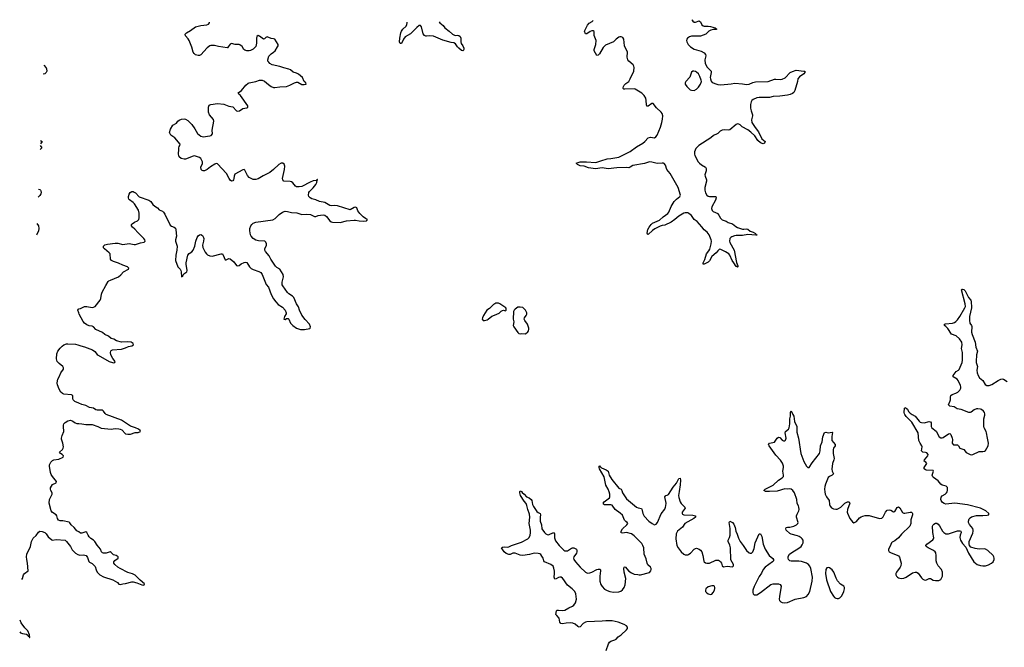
# Model space of a CAD drawing. Header units: inches. Extents: x 1954800 to 2060275, y 904969 to 1016298.
# Tile 43 of 77: x 1959077 to 1974485, y 1006355 to 1016177. Entities that reach past the tile are written whole.
import ezdxf

# ---------------------------------------------------------------- set-up
doc = ezdxf.new("R2010")
doc.units = ezdxf.units.IN
doc.header["$MEASUREMENT"] = 0
for name, color, linetype in [('B9050', 7, 'Continuous'), ('B9051', 7, 'Continuous'), ('B9060', 7, 'Continuous'), ('B9061', 7, 'Continuous'), ('B9070', 7, 'Continuous'), ('B9071', 7, 'Continuous')]:
    doc.layers.add(name, color=color, linetype=linetype)

msp = doc.modelspace()

# ---------------------------------------------------------------- linework, layer by layer
at = {"layer": 'B9050', "color": 6, "elevation": 500}
for points in [[(1960000, 1008161), (1959970, 1008179), (1959928, 1008230), (1959881, 1008270), (1959863, 1008303), (1959852, 1008312), (1959750, 1008335), (1959710, 1008333), (1959686, 1008346), (1959667, 1008370), (1959657, 1008410), (1959647, 1008430), (1959590, 1008466), (1959571, 1008490), (1959536, 1008610), (1959545, 1008670), (1959585, 1008750), (1959584, 1008770), (1959562, 1008810), (1959557, 1008830), (1959561, 1008850), (1959590, 1008904), (1959645, 1008930), (1959653, 1008950), (1959588, 1009030), (1959570, 1009060), (1959560, 1009090), (1959544, 1009190), (1959545, 1009210), (1959563, 1009250), (1959590, 1009277), (1959613, 1009287), (1959690, 1009297), (1959758, 1009330), (1959763, 1009350), (1959744, 1009370), (1959713, 1009390), (1959702, 1009410), (1959746, 1009450), (1959759, 1009470), (1959761, 1009490), (1959754, 1009550), (1959732, 1009610), (1959730, 1009630), (1959741, 1009670), (1959767, 1009730), (1959760, 1009810), (1959762, 1009830), (1959770, 1009850), (1959790, 1009873), (1959830, 1009899), (1959873, 1009907), (1959910, 1009896), (1959947, 1009867), (1959970, 1009856), (1960000, 1009855)], [(1959111, 1007415), (1959119, 1007430), (1959136, 1007490), (1959150, 1007511), (1959210, 1007550), (1959198, 1007670), (1959186, 1007730), (1959184, 1007770), (1959191, 1007810), (1959244, 1007930), (1959260, 1008010), (1959290, 1008065), (1959335, 1008105), (1959370, 1008155), (1959390, 1008172), (1959430, 1008169), (1959470, 1008150), (1959492, 1008130), (1959522, 1008082), (1959578, 1008038), (1959590, 1008034), (1959650, 1008042), (1959790, 1008029), (1959810, 1008011), (1959871, 1007931), (1959898, 1007878), (1959950, 1007827), (1959985, 1007805), (1960000, 1007801)], [(1959077, 1006595), (1959090, 1006583), (1959121, 1006570), (1959182, 1006562), (1959203, 1006543), (1959210, 1006527), (1959223, 1006523), (1959229, 1006509), (1959233, 1006510), (1959232, 1006550), (1959204, 1006610), (1959159, 1006659), (1959098, 1006738), (1959085, 1006779)]]:
    msp.add_lwpolyline(points, dxfattribs=at)
at = {"layer": 'B9051', "color": 6, "elevation": 500}
for points in [[(1959452, 1015467), (1959490, 1015426), (1959498, 1015410), (1959502, 1015370), (1959493, 1015350), (1959468, 1015332), (1959446, 1015323)], [(1959399, 1014207), (1959421, 1014170), (1959397, 1014146)], [(1959402, 1014285), (1959428, 1014270), (1959400, 1014235)], [(1959370, 1013527), (1959390, 1013518), (1959402, 1013510), (1959410, 1013496), (1959413, 1013470), (1959407, 1013450), (1959390, 1013425), (1959370, 1013404), (1959365, 1013400)], [(1959347, 1012987), (1959370, 1012953), (1959376, 1012910), (1959371, 1012870), (1959346, 1012814), (1959340, 1012806)], [(1960000, 1011589), (1959986, 1011630), (1959991, 1011649), (1960000, 1011650)], [(1960000, 1010177), (1959941, 1010201), (1959929, 1010210), (1959915, 1010230), (1959909, 1010250), (1959910, 1010290), (1959899, 1010299), (1959885, 1010305), (1959770, 1010317), (1959747, 1010327), (1959722, 1010350), (1959695, 1010395), (1959670, 1010461), (1959664, 1010490), (1959667, 1010527), (1959675, 1010550), (1959695, 1010585), (1959722, 1010650), (1959763, 1010710), (1959764, 1010730), (1959752, 1010750), (1959694, 1010794), (1959665, 1010830), (1959652, 1010870), (1959658, 1010950), (1959676, 1010990), (1959710, 1011035), (1959744, 1011070), (1959770, 1011086), (1959810, 1011102), (1959830, 1011104), (1959950, 1011097), (1959989, 1011089), (1960000, 1011084)]]:
    msp.add_lwpolyline(points, dxfattribs=at)
at = {"layer": 'B9060', "color": 6, "elevation": 500}
for points in [[(1960000, 1009855), (1960050, 1009853), (1960110, 1009843), (1960210, 1009840), (1960302, 1009810), (1960350, 1009782), (1960510, 1009770), (1960570, 1009777), (1960630, 1009773), (1960650, 1009769), (1960676, 1009756), (1960730, 1009698), (1960770, 1009688), (1960810, 1009688), (1960885, 1009715), (1960930, 1009719), (1960966, 1009730), (1960964, 1009750), (1960935, 1009770), (1960890, 1009792), (1960810, 1009815), (1960672, 1009912), (1960431, 1010000)], [(1968256, 1006304), (1968289, 1006410), (1968305, 1006435), (1968330, 1006453), (1968390, 1006470), (1968410, 1006482), (1968443, 1006517), (1968490, 1006550), (1968571, 1006630), (1968586, 1006650), (1968588, 1006670), (1968570, 1006690), (1968537, 1006710), (1968440, 1006750), (1968349, 1006770), (1968250, 1006770), (1968190, 1006763), (1967950, 1006752), (1967930, 1006746), (1967895, 1006725), (1967850, 1006676), (1967830, 1006668), (1967810, 1006680), (1967770, 1006719), (1967735, 1006735), (1967690, 1006738), (1967630, 1006733), (1967570, 1006721), (1967545, 1006725), (1967531, 1006750), (1967519, 1006810), (1967480, 1006850), (1967469, 1006870), (1967476, 1006924), (1967490, 1006937), (1967510, 1006938), (1967570, 1006929), (1967610, 1006938), (1967670, 1006974), (1967730, 1007000), (1967750, 1007016), (1967774, 1007050), (1967792, 1007110), (1967782, 1007190), (1967764, 1007230), (1967724, 1007270), (1967649, 1007329), (1967622, 1007362), (1967590, 1007413), (1967570, 1007437), (1967551, 1007450), (1967530, 1007452), (1967510, 1007448), (1967470, 1007425), (1967450, 1007420), (1967439, 1007450), (1967447, 1007510), (1967446, 1007546), (1967435, 1007595), (1967423, 1007623), (1967390, 1007653), (1967290, 1007694), (1967278, 1007710), (1967267, 1007750), (1967250, 1007781), (1967230, 1007807), (1967216, 1007816), (1967190, 1007825), (1967130, 1007827), (1967053, 1007807), (1966950, 1007793), (1966910, 1007799), (1966830, 1007829), (1966794, 1007826), (1966750, 1007806), (1966730, 1007809), (1966690, 1007823), (1966656, 1007850), (1966619, 1007910), (1966630, 1007923), (1966670, 1007929), (1966710, 1007923), (1966730, 1007925), (1966773, 1007947), (1966930, 1007998), (1967028, 1008050), (1967050, 1008072), (1967066, 1008110), (1967072, 1008148), (1967072, 1008190), (1967049, 1008291), (1967058, 1008390), (1967057, 1008437), (1967026, 1008510), (1967014, 1008574), (1967004, 1008604), (1966970, 1008644), (1966916, 1008730), (1966902, 1008770), (1966901, 1008790), (1966910, 1008806), (1966930, 1008793), (1966938, 1008778), (1966970, 1008752), (1967009, 1008709), (1967050, 1008693), (1967082, 1008670), (1967092, 1008650), (1967104, 1008590), (1967117, 1008557), (1967170, 1008481), (1967190, 1008462), (1967219, 1008450), (1967226, 1008430), (1967222, 1008390), (1967224, 1008330), (1967241, 1008270), (1967249, 1008210), (1967290, 1008151), (1967310, 1008130), (1967330, 1008120), (1967350, 1008117), (1967430, 1008150), (1967445, 1008130), (1967448, 1008070), (1967463, 1008023), (1967517, 1007950), (1967590, 1007873), (1967610, 1007863), (1967630, 1007862), (1967650, 1007867), (1967710, 1007905), (1967730, 1007911), (1967750, 1007909), (1967788, 1007890), (1967797, 1007870), (1967795, 1007850), (1967789, 1007830), (1967749, 1007770), (1967744, 1007750), (1967748, 1007730), (1967776, 1007690), (1967850, 1007607), (1967930, 1007533), (1967950, 1007521), (1967970, 1007517), (1967999, 1007519), (1968030, 1007529), (1968110, 1007574), (1968130, 1007579), (1968156, 1007576), (1968165, 1007565), (1968167, 1007550), (1968154, 1007470), (1968156, 1007390), (1968170, 1007337), (1968190, 1007305), (1968230, 1007267), (1968270, 1007245), (1968311, 1007230), (1968370, 1007218), (1968450, 1007223), (1968486, 1007234), (1968510, 1007254), (1968535, 1007290), (1968554, 1007330), (1968563, 1007430), (1968536, 1007530), (1968530, 1007590), (1968534, 1007610), (1968550, 1007614), (1968608, 1007548), (1968650, 1007518), (1968690, 1007500), (1968750, 1007495), (1968772, 1007488), (1968790, 1007487), (1968930, 1007526), (1968954, 1007550), (1968960, 1007570), (1968957, 1007590), (1968946, 1007610), (1968907, 1007647), (1968894, 1007674), (1968878, 1007738), (1968848, 1007810), (1968846, 1007910), (1968830, 1007950), (1968810, 1007979), (1968690, 1008101), (1968650, 1008130), (1968570, 1008150), (1968510, 1008139), (1968487, 1008147), (1968487, 1008170), (1968510, 1008209), (1968580, 1008270), (1968593, 1008290), (1968581, 1008310), (1968562, 1008322), (1968542, 1008342), (1968510, 1008421), (1968476, 1008456), (1968393, 1008513), (1968350, 1008579), (1968326, 1008586), (1968230, 1008587), (1968216, 1008596), (1968210, 1008610), (1968221, 1008630), (1968305, 1008695), (1968311, 1008710), (1968310, 1008750), (1968302, 1008790), (1968287, 1008830), (1968249, 1008890), (1968221, 1009021), (1968150, 1009147), (1968143, 1009170), (1968145, 1009190), (1968150, 1009193), (1968158, 1009178), (1968170, 1009173), (1968181, 1009161), (1968253, 1009130), (1968285, 1009110), (1968303, 1009050), (1968341, 1008981), (1968450, 1008844), (1968490, 1008830), (1968502, 1008810), (1968508, 1008770), (1968570, 1008679), (1968730, 1008549), (1968755, 1008535), (1968807, 1008527), (1968814, 1008514), (1968826, 1008450), (1968850, 1008408), (1968924, 1008330), (1968974, 1008290), (1969010, 1008273), (1969037, 1008283), (1969060, 1008310), (1969117, 1008443), (1969170, 1008519), (1969183, 1008550), (1969190, 1008571), (1969193, 1008610), (1969173, 1008710), (1969190, 1008729), (1969210, 1008734), (1969230, 1008747), (1969301, 1008859), (1969355, 1008925), (1969390, 1008996), (1969410, 1009002), (1969419, 1008970), (1969415, 1008895), (1969395, 1008795), (1969388, 1008730), (1969390, 1008697), (1969412, 1008630), (1969430, 1008604), (1969487, 1008550), (1969489, 1008530), (1969444, 1008470), (1969443, 1008450), (1969450, 1008440), (1969470, 1008430), (1969610, 1008421), (1969654, 1008410), (1969650, 1008390), (1969625, 1008370), (1969484, 1008290), (1969447, 1008233), (1969373, 1008170), (1969352, 1008130), (1969344, 1008050), (1969361, 1007950), (1969380, 1007910), (1969430, 1007848), (1969470, 1007810), (1969490, 1007803), (1969530, 1007804), (1969550, 1007811), (1969576, 1007830), (1969632, 1007890), (1969650, 1007901), (1969670, 1007907), (1969710, 1007890), (1969733, 1007873), (1969749, 1007850), (1969768, 1007790), (1969784, 1007704), (1969790, 1007690), (1969810, 1007675), (1969830, 1007670), (1969870, 1007674), (1969970, 1007716), (1970000, 1007716)], [(1960000, 1007801), (1960010, 1007797), (1960070, 1007803), (1960098, 1007798), (1960116, 1007790), (1960138, 1007758), (1960157, 1007697), (1960168, 1007688), (1960210, 1007665), (1960259, 1007619), (1960273, 1007567), (1960290, 1007529), (1960330, 1007490), (1960390, 1007458), (1960533, 1007413), (1960608, 1007368), (1960630, 1007342), (1960650, 1007336), (1960690, 1007350), (1960730, 1007353), (1960830, 1007378), (1960850, 1007378), (1960910, 1007366), (1960990, 1007332), (1961010, 1007329), (1961025, 1007335), (1961031, 1007349), (1960963, 1007403), (1960883, 1007483), (1960844, 1007504), (1960768, 1007528), (1960650, 1007587), (1960611, 1007611), (1960563, 1007650), (1960550, 1007670), (1960550, 1007690), (1960565, 1007715), (1960618, 1007750), (1960620, 1007770), (1960585, 1007790), (1960544, 1007804), (1960522, 1007822), (1960510, 1007841), (1960490, 1007848), (1960429, 1007829), (1960390, 1007827), (1960370, 1007833), (1960356, 1007850), (1960341, 1007890), (1960290, 1007952), (1960251, 1008011), (1960231, 1008031), (1960190, 1008058), (1960164, 1008084), (1960146, 1008110), (1960130, 1008153), (1960110, 1008160), (1960050, 1008141), (1960030, 1008143), (1960000, 1008161)]]:
    msp.add_lwpolyline(points, dxfattribs=at)
msp.add_lwpolyline([(1969938, 1007318), (1969910, 1007316), (1969850, 1007299), (1969814, 1007270), (1969807, 1007250), (1969810, 1007230), (1969826, 1007210), (1969850, 1007190), (1969890, 1007179), (1969910, 1007188), (1969930, 1007211), (1969948, 1007250), (1969954, 1007274), (1969957, 1007290), (1969952, 1007310)], close=True, dxfattribs=at)
at = {"layer": 'B9061', "color": 6, "elevation": 500}
for points in [[(1969596, 1016177), (1969598, 1016170), (1969610, 1016152), (1969630, 1016140), (1969650, 1016138), (1969710, 1016158), (1969716, 1016156), (1969730, 1016144), (1969750, 1016097), (1969770, 1016080), (1969790, 1016073), (1969850, 1016074), (1969888, 1016070), (1969962, 1016050), (1969988, 1016030), (1969977, 1016023), (1969930, 1016022), (1969890, 1016013), (1969863, 1015997), (1969812, 1015948), (1969730, 1015917), (1969590, 1015917), (1969556, 1015910), (1969528, 1015890), (1969516, 1015870), (1969512, 1015850), (1969517, 1015830), (1969537, 1015790), (1969573, 1015750), (1969630, 1015717), (1969743, 1015683), (1969790, 1015658), (1969810, 1015633), (1969813, 1015610), (1969799, 1015550), (1969806, 1015490), (1969834, 1015434), (1969897, 1015370), (1969900, 1015350), (1969883, 1015270), (1969885, 1015250), (1969895, 1015215), (1969915, 1015195), (1969986, 1015166), (1970000, 1015164)], [(1960000, 1011650), (1960030, 1011656), (1960093, 1011687), (1960130, 1011690), (1960210, 1011674), (1960230, 1011676), (1960258, 1011690), (1960335, 1011790), (1960346, 1011814), (1960358, 1011882), (1960368, 1011912), (1960423, 1012017), (1960461, 1012079), (1960473, 1012090), (1960498, 1012102), (1960625, 1012155), (1960658, 1012182), (1960703, 1012230), (1960782, 1012270), (1960786, 1012290), (1960763, 1012310), (1960690, 1012333), (1960624, 1012364), (1960545, 1012390), (1960512, 1012410), (1960498, 1012430), (1960490, 1012511), (1960478, 1012530), (1960402, 1012590), (1960390, 1012607), (1960388, 1012630), (1960398, 1012642), (1960409, 1012651), (1960450, 1012663), (1960570, 1012682), (1960610, 1012679), (1960690, 1012659), (1960790, 1012672), (1960870, 1012659), (1960890, 1012660), (1960965, 1012685), (1961023, 1012697), (1961042, 1012710), (1961035, 1012730), (1961019, 1012750), (1960967, 1012807), (1960924, 1012844), (1960880, 1012900), (1960844, 1012930), (1960828, 1012950), (1960827, 1012970), (1960837, 1012983), (1960873, 1013007), (1960918, 1013030), (1960939, 1013050), (1960945, 1013075), (1960944, 1013150), (1960934, 1013194), (1960873, 1013293), (1960855, 1013315), (1960796, 1013356), (1960784, 1013370), (1960779, 1013390), (1960780, 1013410), (1960790, 1013445), (1960807, 1013473), (1960830, 1013486), (1960850, 1013487), (1960870, 1013480), (1960890, 1013466), (1960947, 1013407), (1961097, 1013350), (1961130, 1013331), (1961162, 1013282), (1961190, 1013259), (1961233, 1013233), (1961259, 1013199), (1961310, 1013181), (1961327, 1013167), (1961350, 1013132), (1961430, 1012961), (1961450, 1012945), (1961495, 1012930), (1961513, 1012913), (1961520, 1012890), (1961528, 1012790), (1961515, 1012730), (1961517, 1012710), (1961538, 1012650), (1961539, 1012630), (1961536, 1012570), (1961521, 1012490), (1961516, 1012410), (1961550, 1012310), (1961590, 1012270), (1961600, 1012250), (1961605, 1012230), (1961610, 1012155), (1961630, 1012167), (1961643, 1012197), (1961691, 1012230), (1961696, 1012250), (1961680, 1012350), (1961681, 1012370), (1961708, 1012490), (1961730, 1012518), (1961770, 1012543), (1961794, 1012570), (1961819, 1012630), (1961834, 1012710), (1961855, 1012770), (1961870, 1012793), (1961888, 1012812), (1961910, 1012816), (1961937, 1012797), (1961952, 1012770), (1961956, 1012750), (1961954, 1012710), (1961938, 1012650), (1961944, 1012610), (1961978, 1012538), (1961998, 1012510), (1962015, 1012495), (1962050, 1012480), (1962090, 1012478), (1962230, 1012514), (1962250, 1012510), (1962262, 1012490), (1962290, 1012419), (1962310, 1012421), (1962350, 1012439), (1962370, 1012435), (1962428, 1012388), (1962471, 1012331), (1962490, 1012325), (1962510, 1012332), (1962544, 1012356), (1962590, 1012377), (1962610, 1012381), (1962630, 1012375), (1962672, 1012310), (1962701, 1012281), (1962730, 1012265), (1962818, 1012238), (1962850, 1012220), (1962871, 1012191), (1962933, 1012033), (1962970, 1011990), (1963010, 1011877), (1963050, 1011808), (1963083, 1011763), (1963122, 1011722), (1963190, 1011680), (1963230, 1011633), (1963245, 1011590), (1963245, 1011575), (1963222, 1011530), (1963210, 1011490), (1963230, 1011487), (1963250, 1011499), (1963270, 1011502), (1963278, 1011498), (1963290, 1011490), (1963316, 1011430), (1963350, 1011389), (1963410, 1011349), (1963471, 1011329), (1963533, 1011327), (1963617, 1011343), (1963623, 1011350), (1963625, 1011370), (1963612, 1011410), (1963543, 1011483), (1963491, 1011551), (1963455, 1011630), (1963441, 1011681), (1963408, 1011730), (1963367, 1011830), (1963348, 1011850), (1963290, 1011886), (1963267, 1011907), (1963193, 1012010), (1963186, 1012030), (1963184, 1012070), (1963205, 1012150), (1963201, 1012190), (1963150, 1012270), (1963100, 1012300), (1963078, 1012318), (1963007, 1012427), (1962981, 1012481), (1962923, 1012550), (1962914, 1012570), (1962911, 1012590), (1962937, 1012650), (1962937, 1012670), (1962930, 1012695), (1962911, 1012711), (1962816, 1012716), (1962770, 1012726), (1962731, 1012751), (1962699, 1012790), (1962690, 1012810), (1962678, 1012870), (1962680, 1012910), (1962694, 1012950), (1962709, 1012971), (1962730, 1012990), (1962773, 1013007), (1963037, 1013043), (1963072, 1013068), (1963138, 1013130), (1963190, 1013166), (1963230, 1013180), (1963270, 1013176), (1963330, 1013160), (1963413, 1013153), (1963490, 1013129), (1963567, 1013133), (1963630, 1013130), (1963690, 1013099), (1963710, 1013095), (1963750, 1013110), (1963783, 1013117), (1963830, 1013121), (1963850, 1013117), (1963877, 1013097), (1963930, 1013027), (1963950, 1013012), (1963974, 1013006), (1964090, 1013004), (1964190, 1013028), (1964310, 1013042), (1964330, 1013041), (1964390, 1013027), (1964450, 1013023), (1964502, 1013030), (1964510, 1013035), (1964517, 1013050), (1964486, 1013066), (1964451, 1013091), (1964402, 1013142), (1964368, 1013188), (1964353, 1013233), (1964340, 1013240), (1964330, 1013244), (1964310, 1013238), (1964250, 1013203), (1964050, 1013264), (1964010, 1013267), (1963950, 1013263), (1963930, 1013268), (1963850, 1013314), (1963770, 1013334), (1963710, 1013360), (1963650, 1013374), (1963620, 1013390), (1963604, 1013410), (1963597, 1013430), (1963601, 1013470), (1963612, 1013490), (1963670, 1013547), (1963710, 1013598), (1963726, 1013630), (1963734, 1013666), (1963739, 1013670), (1963736, 1013676), (1963730, 1013675), (1963718, 1013662), (1963667, 1013653), (1963624, 1013636), (1963490, 1013567), (1963450, 1013560), (1963410, 1013563), (1963391, 1013571), (1963350, 1013625), (1963330, 1013638), (1963310, 1013644), (1963210, 1013651), (1963193, 1013670), (1963190, 1013690), (1963223, 1013830), (1963227, 1013887), (1963215, 1013915), (1963192, 1013932), (1963170, 1013930), (1963130, 1013910), (1963050, 1013830), (1962990, 1013783), (1962887, 1013733), (1962810, 1013685), (1962770, 1013674), (1962730, 1013676), (1962669, 1013709), (1962641, 1013741), (1962602, 1013822), (1962590, 1013832), (1962570, 1013827), (1962443, 1013757), (1962431, 1013730), (1962430, 1013690), (1962421, 1013670), (1962410, 1013654), (1962390, 1013648), (1962370, 1013664), (1962353, 1013690), (1962313, 1013770), (1962170, 1013920), (1962150, 1013925), (1962130, 1013918), (1962064, 1013876), (1962010, 1013832), (1961970, 1013813), (1961950, 1013811), (1961930, 1013816), (1961914, 1013834), (1961913, 1013870), (1961935, 1013925), (1961937, 1013950), (1961910, 1014004), (1961890, 1014022), (1961810, 1014044), (1961790, 1014041), (1961670, 1013996), (1961650, 1013993), (1961605, 1014005), (1961570, 1014030), (1961560, 1014070), (1961568, 1014150), (1961566, 1014170), (1961570, 1014190), (1961585, 1014210), (1961587, 1014230), (1961506, 1014326), (1961440, 1014370), (1961421, 1014410), (1961437, 1014463), (1961475, 1014525), (1961530, 1014558), (1961553, 1014587), (1961574, 1014606), (1961610, 1014622), (1961650, 1014626), (1961670, 1014622), (1961710, 1014599), (1961770, 1014536), (1961816, 1014470), (1961858, 1014398), (1961910, 1014353), (1961950, 1014341), (1962050, 1014358), (1962074, 1014366), (1962093, 1014390), (1962089, 1014450), (1962115, 1014590), (1962110, 1014613), (1962048, 1014690), (1962029, 1014729), (1962033, 1014810), (1962042, 1014838), (1962050, 1014845), (1962068, 1014852), (1962170, 1014865), (1962270, 1014855), (1962350, 1014824), (1962410, 1014812), (1962470, 1014752), (1962490, 1014744), (1962514, 1014750), (1962570, 1014788), (1962630, 1014796), (1962647, 1014810), (1962645, 1014830), (1962530, 1014989), (1962504, 1015010), (1962496, 1015030), (1962550, 1015070), (1962613, 1015150), (1962650, 1015181), (1962670, 1015191), (1962770, 1015210), (1962830, 1015232), (1962870, 1015232), (1962910, 1015217), (1962970, 1015162), (1963010, 1015133), (1963050, 1015118), (1963070, 1015117), (1963150, 1015127), (1963253, 1015130), (1963306, 1015150), (1963375, 1015190), (1963410, 1015200), (1963430, 1015197), (1963490, 1015165), (1963530, 1015161), (1963559, 1015170), (1963555, 1015190), (1963530, 1015212), (1963504, 1015270), (1963442, 1015322), (1963410, 1015338), (1963356, 1015356), (1963315, 1015390), (1963290, 1015403), (1963210, 1015422), (1963150, 1015444), (1963030, 1015470), (1962990, 1015490), (1962973, 1015510), (1962962, 1015530), (1962960, 1015550), (1962975, 1015605), (1963010, 1015644), (1963051, 1015669), (1963073, 1015687), (1963113, 1015750), (1963121, 1015770), (1963121, 1015790), (1963070, 1015870), (1963050, 1015877), (1963010, 1015882), (1962950, 1015906), (1962930, 1015897), (1962910, 1015877), (1962890, 1015871), (1962830, 1015918), (1962810, 1015927), (1962790, 1015915), (1962782, 1015890), (1962784, 1015810), (1962770, 1015759), (1962730, 1015716), (1962690, 1015693), (1962670, 1015688), (1962630, 1015687), (1962599, 1015699), (1962585, 1015710), (1962557, 1015757), (1962522, 1015782), (1962510, 1015786), (1962450, 1015786), (1962390, 1015803), (1962370, 1015796), (1962341, 1015750), (1962330, 1015739), (1962322, 1015738), (1962190, 1015755), (1962126, 1015774), (1962070, 1015773), (1962050, 1015766), (1962010, 1015739), (1961910, 1015626), (1961890, 1015616), (1961870, 1015615), (1961830, 1015627), (1961806, 1015646), (1961792, 1015670), (1961769, 1015749), (1961730, 1015850), (1961715, 1015875), (1961670, 1015926), (1961668, 1015950), (1961685, 1015970), (1961752, 1016008), (1961830, 1016064), (1961910, 1016086), (1962006, 1016094), (1962030, 1016106), (1962045, 1016130), (1962047, 1016137)], [(1965642, 1016142), (1965650, 1016130), (1965704, 1016084), (1965732, 1016050), (1965799, 1015999), (1965849, 1015949), (1965890, 1015931), (1965930, 1015936), (1965950, 1015932), (1965970, 1015914), (1965981, 1015890), (1965979, 1015830), (1965986, 1015806), (1966010, 1015770), (1966028, 1015730), (1966028, 1015710), (1966018, 1015690), (1966010, 1015688), (1965990, 1015696), (1965947, 1015730), (1965927, 1015750), (1965897, 1015797), (1965870, 1015816), (1965830, 1015820), (1965699, 1015859), (1965550, 1015918), (1965495, 1015925), (1965443, 1015917), (1965430, 1015918), (1965410, 1015928), (1965390, 1015957), (1965364, 1016064), (1965350, 1016085), (1965330, 1016088), (1965290, 1016057), (1965190, 1015954), (1965111, 1015909), (1965083, 1015870), (1965050, 1015803), (1965030, 1015804), (1965022, 1015830), (1965023, 1015890), (1965040, 1015970), (1965050, 1015996), (1965070, 1016026), (1965124, 1016076), (1965137, 1016103), (1965141, 1016130), (1965140, 1016138)], [(1970000, 1012560), (1969976, 1012530), (1969909, 1012471), (1969870, 1012404), (1969850, 1012381), (1969810, 1012360), (1969790, 1012353), (1969773, 1012353), (1969771, 1012370), (1969797, 1012423), (1969824, 1012510), (1969863, 1012557), (1969877, 1012583), (1969900, 1012670), (1969903, 1012710), (1969900, 1012730), (1969866, 1012810), (1969835, 1012850), (1969787, 1012887), (1969754, 1012934), (1969677, 1013017), (1969630, 1013050), (1969590, 1013110), (1969550, 1013142), (1969530, 1013152), (1969490, 1013156), (1969470, 1013149), (1969390, 1013102), (1969331, 1013049), (1969270, 1013010), (1969170, 1012963), (1969130, 1012956), (1969097, 1012943), (1969016, 1012904), (1968980, 1012880), (1968910, 1012817), (1968900, 1012820), (1968897, 1012837), (1968907, 1012893), (1968926, 1012930), (1968956, 1012970), (1968978, 1012990), (1969090, 1013039), (1969147, 1013093), (1969217, 1013143), (1969235, 1013165), (1969269, 1013251), (1969318, 1013330), (1969355, 1013370), (1969407, 1013410), (1969418, 1013430), (1969381, 1013550), (1969257, 1013770), (1969203, 1013830), (1969181, 1013901), (1969164, 1013924), (1969150, 1013932), (1969133, 1013933), (1969050, 1013925), (1968970, 1013947), (1968930, 1013951), (1968853, 1013927), (1968670, 1013893), (1968630, 1013867), (1968610, 1013861), (1968570, 1013864), (1968419, 1013861), (1968285, 1013845), (1968190, 1013859), (1968090, 1013845), (1967979, 1013859), (1967910, 1013887), (1967850, 1013891), (1967804, 1013910), (1967783, 1013930), (1967850, 1013951), (1967946, 1013954), (1968090, 1013944), (1968110, 1013947), (1968170, 1013970), (1968270, 1014000), (1968330, 1014002), (1968453, 1014027), (1968590, 1014092), (1968630, 1014113), (1968731, 1014189), (1968830, 1014244), (1968860, 1014270), (1968910, 1014327), (1968950, 1014337), (1969010, 1014330), (1969030, 1014343), (1969051, 1014370), (1969105, 1014495), (1969128, 1014570), (1969138, 1014622), (1969140, 1014670), (1969130, 1014710), (1969117, 1014730), (1969040, 1014800), (1968990, 1014864), (1968970, 1014864), (1968910, 1014821), (1968890, 1014822), (1968883, 1014843), (1968882, 1014910), (1968875, 1014950), (1968851, 1014990), (1968810, 1015028), (1968709, 1015089), (1968690, 1015093), (1968548, 1015088), (1968532, 1015092), (1968522, 1015102), (1968519, 1015110), (1968525, 1015130), (1968538, 1015150), (1968563, 1015177), (1968608, 1015212), (1968631, 1015250), (1968688, 1015370), (1968691, 1015429), (1968688, 1015450), (1968676, 1015470), (1968607, 1015530), (1968591, 1015551), (1968581, 1015590), (1968587, 1015670), (1968543, 1015770), (1968530, 1015870), (1968517, 1015897), (1968490, 1015908), (1968470, 1015908), (1968450, 1015901), (1968410, 1015873), (1968391, 1015849), (1968370, 1015832), (1968242, 1015778), (1968210, 1015742), (1968150, 1015641), (1968130, 1015620), (1968110, 1015617), (1968067, 1015690), (1968066, 1015710), (1968091, 1015789), (1968096, 1015850), (1968068, 1015930), (1968065, 1015990), (1968050, 1016004), (1968030, 1016004), (1968006, 1015994), (1967950, 1015953), (1967930, 1015958), (1967924, 1015970), (1967916, 1015990), (1967919, 1016010), (1967964, 1016090), (1967990, 1016122), (1968036, 1016150), (1968050, 1016163)], [(1970000, 1014395), (1969994, 1014390), (1969936, 1014364), (1969891, 1014329), (1969705, 1014210), (1969660, 1014160), (1969637, 1014110), (1969635, 1014070), (1969642, 1014050), (1969693, 1013953), (1969714, 1013930), (1969746, 1013906), (1969810, 1013870), (1969819, 1013850), (1969818, 1013810), (1969801, 1013750), (1969803, 1013730), (1969826, 1013670), (1969825, 1013650), (1969796, 1013550), (1969797, 1013510), (1969810, 1013466), (1969830, 1013432), (1969853, 1013413), (1969870, 1013409), (1969971, 1013410), (1969975, 1013390), (1969965, 1013350), (1969908, 1013250), (1969904, 1013224), (1969913, 1013193), (1969930, 1013177), (1970000, 1013142)], [(1960000, 1011084), (1960031, 1011071), (1960090, 1011058), (1960218, 1011010), (1960250, 1010985), (1960290, 1010939), (1960307, 1010927), (1960476, 1010830), (1960529, 1010810), (1960552, 1010808), (1960568, 1010812), (1960570, 1010830), (1960536, 1010876), (1960505, 1010930), (1960496, 1010970), (1960502, 1010990), (1960510, 1010999), (1960531, 1011009), (1960670, 1011019), (1960730, 1011039), (1960779, 1011061), (1960830, 1011072), (1960860, 1011090), (1960855, 1011110), (1960819, 1011130), (1960770, 1011135), (1960670, 1011132), (1960590, 1011150), (1960550, 1011176), (1960510, 1011187), (1960466, 1011226), (1960410, 1011251), (1960370, 1011279), (1960270, 1011330), (1960230, 1011369), (1960210, 1011381), (1960166, 1011386), (1960130, 1011400), (1960090, 1011429), (1960070, 1011455), (1960006, 1011570), (1960000, 1011589)], [(1960431, 1010000), (1960430, 1010000), (1960413, 1010013), (1960389, 1010049), (1960370, 1010064), (1960290, 1010065), (1960270, 1010072), (1960230, 1010096), (1960170, 1010109), (1960110, 1010140), (1960050, 1010157), (1960000, 1010177)]]:
    msp.add_lwpolyline(points, dxfattribs=at)
at = {"layer": 'B9061', "color": 6}
for points, elevation in [([(1969628, 1015372), (1969610, 1015370), (1969590, 1015355), (1969563, 1015277), (1969500, 1015210), (1969490, 1015190), (1969490, 1015170), (1969515, 1015130), (1969570, 1015081), (1969590, 1015072), (1969630, 1015068), (1969670, 1015090), (1969699, 1015121), (1969732, 1015170), (1969746, 1015210), (1969743, 1015230), (1969721, 1015290), (1969698, 1015330), (1969670, 1015357), (1969650, 1015368)], 500), ([(1966570, 1011743), (1966530, 1011741), (1966510, 1011731), (1966490, 1011719), (1966430, 1011657), (1966389, 1011631), (1966337, 1011550), (1966318, 1011510), (1966316, 1011490), (1966329, 1011469), (1966350, 1011468), (1966390, 1011478), (1966410, 1011488), (1966465, 1011535), (1966505, 1011555), (1966578, 1011582), (1966610, 1011613), (1966630, 1011624), (1966650, 1011629), (1966677, 1011623), (1966689, 1011630), (1966691, 1011650), (1966683, 1011670), (1966592, 1011732)], 600), ([(1966910, 1011680), (1966870, 1011676), (1966830, 1011649), (1966813, 1011630), (1966805, 1011610), (1966799, 1011490), (1966807, 1011450), (1966799, 1011390), (1966807, 1011370), (1966870, 1011281), (1966890, 1011266), (1966910, 1011263), (1966930, 1011267), (1966990, 1011259), (1967029, 1011290), (1967041, 1011310), (1967045, 1011330), (1967045, 1011350), (1967023, 1011410), (1966981, 1011470), (1966972, 1011490), (1966975, 1011510), (1967004, 1011550), (1967012, 1011570), (1967013, 1011590), (1966990, 1011629), (1966952, 1011672)], 600)]:
    msp.add_lwpolyline(points, close=True, dxfattribs=dict(at, elevation=elevation))
at = {"layer": 'B9070', "color": 6, "elevation": 500}
for points in [[(1970000, 1007716), (1970010, 1007716), (1970030, 1007706), (1970046, 1007690), (1970057, 1007670), (1970070, 1007630), (1970090, 1007613), (1970150, 1007623), (1970230, 1007613), (1970247, 1007630), (1970246, 1007650), (1970205, 1007725), (1970199, 1007910), (1970190, 1007951), (1970162, 1008010), (1970165, 1008030), (1970185, 1008075), (1970194, 1008110), (1970195, 1008215), (1970181, 1008310), (1970189, 1008330), (1970230, 1008310), (1970250, 1008282), (1970272, 1008232), (1970285, 1008170), (1970305, 1008125), (1970323, 1008063), (1970349, 1008010), (1970399, 1007950), (1970450, 1007869), (1970490, 1007831), (1970510, 1007826), (1970530, 1007830), (1970550, 1007850), (1970570, 1007902), (1970588, 1007990), (1970650, 1008128), (1970670, 1008128), (1970690, 1008088), (1970712, 1007970), (1970743, 1007890), (1970806, 1007790), (1970864, 1007744), (1970874, 1007730), (1970874, 1007710), (1970858, 1007690), (1970742, 1007610), (1970710, 1007573), (1970686, 1007514), (1970650, 1007465), (1970570, 1007308), (1970552, 1007250), (1970549, 1007210), (1970554, 1007194), (1970570, 1007176), (1970610, 1007177), (1970670, 1007211), (1970830, 1007336), (1970870, 1007347), (1970950, 1007347), (1970976, 1007336), (1970992, 1007310), (1970966, 1007150), (1970963, 1007110), (1970968, 1007088), (1970986, 1007066), (1971010, 1007055), (1971050, 1007049), (1971090, 1007056), (1971210, 1007109), (1971350, 1007135), (1971388, 1007152), (1971417, 1007183), (1971440, 1007230), (1971476, 1007390), (1971481, 1007450), (1971456, 1007590), (1971443, 1007623), (1971421, 1007650), (1971388, 1007670), (1971310, 1007697), (1971270, 1007703), (1971150, 1007705), (1971130, 1007709), (1971109, 1007729), (1971102, 1007750), (1971102, 1007778), (1971123, 1007810), (1971161, 1007839), (1971270, 1007905), (1971304, 1007930), (1971324, 1007956), (1971337, 1007990), (1971335, 1008030), (1971324, 1008050), (1971304, 1008070), (1971275, 1008090), (1971250, 1008101), (1971150, 1008125), (1971130, 1008134), (1971073, 1008190), (1971065, 1008210), (1971071, 1008230), (1971090, 1008236), (1971130, 1008237), (1971190, 1008248), (1971233, 1008270), (1971252, 1008290), (1971258, 1008310), (1971231, 1008390), (1971232, 1008410), (1971242, 1008438), (1971271, 1008490), (1971274, 1008510), (1971270, 1008550), (1971265, 1008570), (1971245, 1008605), (1971237, 1008670), (1971199, 1008770), (1971176, 1008810), (1971150, 1008832), (1971130, 1008836), (1971090, 1008831), (1971050, 1008834), (1970930, 1008800), (1970812, 1008792), (1970750, 1008793), (1970730, 1008801), (1970721, 1008810), (1970744, 1008830), (1970870, 1008893), (1970950, 1008969), (1971010, 1009005), (1971028, 1009030), (1971029, 1009050), (1971018, 1009110), (1971031, 1009170), (1971030, 1009190), (1971016, 1009236), (1970984, 1009284), (1970910, 1009363), (1970804, 1009510), (1970794, 1009530), (1970812, 1009548), (1970890, 1009566), (1970930, 1009630), (1970950, 1009644), (1970970, 1009637), (1971010, 1009598), (1971030, 1009586), (1971050, 1009587), (1971061, 1009599), (1971073, 1009630), (1971055, 1009710), (1971060, 1009730), (1971109, 1009771), (1971119, 1009790), (1971129, 1009850), (1971129, 1009930), (1971141, 1009970), (1971140, 1010000)], [(1971176, 1010000), (1971190, 1009970), (1971203, 1009890), (1971236, 1009810), (1971240, 1009720), (1971266, 1009630), (1971303, 1009390), (1971350, 1009263), (1971390, 1009188), (1971410, 1009167), (1971430, 1009169), (1971478, 1009242), (1971591, 1009390), (1971603, 1009430), (1971606, 1009510), (1971632, 1009570), (1971644, 1009650), (1971670, 1009715), (1971690, 1009722), (1971730, 1009709), (1971790, 1009724), (1971796, 1009716), (1971786, 1009654), (1971787, 1009590), (1971839, 1009530), (1971839, 1009510), (1971814, 1009470), (1971809, 1009450), (1971809, 1009390), (1971820, 1009310), (1971819, 1009290), (1971797, 1009230), (1971785, 1009145), (1971789, 1009110), (1971810, 1009070), (1971793, 1009050), (1971750, 1009029), (1971727, 1009010), (1971687, 1008910), (1971676, 1008870), (1971673, 1008830), (1971675, 1008790), (1971683, 1008750), (1971702, 1008710), (1971744, 1008650), (1971750, 1008588), (1971761, 1008561), (1971779, 1008539), (1971810, 1008522), (1971850, 1008515), (1971870, 1008517), (1971890, 1008525), (1971929, 1008550), (1971990, 1008611), (1972030, 1008630), (1972056, 1008630), (1972066, 1008610), (1972032, 1008510), (1972027, 1008470), (1972030, 1008455), (1972070, 1008370), (1972110, 1008317), (1972130, 1008305), (1972150, 1008311), (1972170, 1008326), (1972221, 1008379), (1972244, 1008396), (1972270, 1008408), (1972310, 1008418), (1972370, 1008416), (1972530, 1008372), (1972570, 1008376), (1972590, 1008395), (1972625, 1008470), (1972650, 1008499), (1972690, 1008508), (1972710, 1008503), (1972750, 1008476), (1972770, 1008481), (1972810, 1008541), (1972830, 1008552), (1972850, 1008535), (1972890, 1008466), (1972910, 1008454), (1972930, 1008452), (1973010, 1008470), (1973030, 1008470), (1973041, 1008461), (1973048, 1008448), (1973047, 1008430), (1973024, 1008350), (1973021, 1008290), (1973008, 1008250), (1972876, 1008124), (1972830, 1008070), (1972770, 1008021), (1972730, 1008001), (1972718, 1007990), (1972701, 1007939), (1972675, 1007890), (1972672, 1007870), (1972683, 1007850), (1972712, 1007832), (1972810, 1007798), (1972827, 1007787), (1972843, 1007763), (1972861, 1007710), (1972871, 1007670), (1972865, 1007630), (1972853, 1007607), (1972798, 1007530), (1972789, 1007510), (1972788, 1007488), (1972798, 1007470), (1972815, 1007455), (1972830, 1007444), (1972870, 1007430), (1972910, 1007435), (1972950, 1007453), (1973050, 1007519), (1973090, 1007531), (1973110, 1007530), (1973137, 1007517), (1973190, 1007441), (1973210, 1007422), (1973230, 1007410), (1973255, 1007405), (1973310, 1007432), (1973330, 1007429), (1973370, 1007407), (1973410, 1007398), (1973462, 1007398), (1973490, 1007414), (1973504, 1007436), (1973516, 1007470), (1973520, 1007500), (1973516, 1007530), (1973501, 1007570), (1973448, 1007630), (1973429, 1007669), (1973420, 1007710), (1973419, 1007790), (1973411, 1007831), (1973401, 1007850), (1973378, 1007870), (1973294, 1007910), (1973264, 1007930), (1973256, 1007950), (1973271, 1007970), (1973364, 1008036), (1973378, 1008050), (1973383, 1008070), (1973365, 1008150), (1973362, 1008250), (1973370, 1008270), (1973380, 1008280), (1973410, 1008296), (1973430, 1008295), (1973450, 1008284), (1973470, 1008256), (1973517, 1008170), (1973537, 1008150), (1973570, 1008132), (1973612, 1008132), (1973750, 1008180), (1973790, 1008180), (1973805, 1008170), (1973811, 1008150), (1973795, 1008110), (1973789, 1008071), (1973797, 1008030), (1973830, 1007980), (1973883, 1007923), (1973925, 1007830), (1974010, 1007692), (1974060, 1007650), (1974110, 1007633), (1974150, 1007628), (1974190, 1007629), (1974237, 1007643), (1974287, 1007670), (1974310, 1007694), (1974324, 1007730), (1974326, 1007750), (1974322, 1007770), (1974311, 1007790), (1974225, 1007870), (1974190, 1007892), (1974170, 1007895), (1974090, 1007891), (1974030, 1007900), (1973963, 1007923), (1973938, 1007950), (1973933, 1007973), (1973937, 1008010), (1973990, 1008141), (1973997, 1008170), (1973997, 1008190), (1973990, 1008212), (1973938, 1008278), (1973925, 1008310), (1973926, 1008330), (1973937, 1008363), (1973950, 1008381), (1973970, 1008395), (1974050, 1008418), (1974150, 1008416), (1974219, 1008421), (1974243, 1008430), (1974241, 1008450), (1974194, 1008490), (1974111, 1008530), (1973910, 1008585), (1973710, 1008613), (1973570, 1008596), (1973543, 1008603), (1973520, 1008620), (1973499, 1008650), (1973493, 1008670), (1973496, 1008704), (1973510, 1008723), (1973560, 1008750), (1973581, 1008770), (1973592, 1008790), (1973596, 1008810), (1973594, 1008854), (1973587, 1008867), (1973576, 1008876), (1973513, 1008893), (1973490, 1008908), (1973450, 1008961), (1973377, 1009010), (1973364, 1009024), (1973355, 1009050), (1973376, 1009110), (1973370, 1009122), (1973266, 1009126), (1973251, 1009131), (1973229, 1009150), (1973230, 1009170), (1973270, 1009230), (1973256, 1009250), (1973232, 1009270), (1973235, 1009290), (1973286, 1009350), (1973291, 1009370), (1973270, 1009398), (1973250, 1009406), (1973209, 1009409), (1973197, 1009417), (1973191, 1009431), (1973199, 1009490), (1973196, 1009510), (1973168, 1009550), (1973149, 1009590), (1973139, 1009710), (1973037, 1009877), (1972950, 1009968), (1972930, 1010000)], [(1973041, 1010000), (1973091, 1009971), (1973150, 1009894), (1973170, 1009880), (1973190, 1009874), (1973230, 1009869), (1973310, 1009886), (1973330, 1009884), (1973341, 1009870), (1973339, 1009810), (1973349, 1009790), (1973416, 1009736), (1973468, 1009650), (1973490, 1009635), (1973510, 1009632), (1973530, 1009639), (1973610, 1009696), (1973630, 1009699), (1973636, 1009696), (1973650, 1009685), (1973671, 1009630), (1973674, 1009606), (1973670, 1009550), (1973682, 1009530), (1973690, 1009525), (1973750, 1009524), (1973768, 1009508), (1973790, 1009469), (1973850, 1009450), (1973890, 1009401), (1973950, 1009374), (1973970, 1009369), (1973992, 1009371), (1974090, 1009421), (1974150, 1009420), (1974175, 1009425), (1974190, 1009435), (1974234, 1009510), (1974240, 1009550), (1974220, 1009630), (1974208, 1009710), (1974203, 1009730), (1974168, 1009788), (1974163, 1009810), (1974162, 1009930), (1974182, 1009990), (1974182, 1010000)]]:
    msp.add_lwpolyline(points, dxfattribs=at)
msp.add_lwpolyline([(1971730, 1007603), (1971710, 1007598), (1971693, 1007570), (1971685, 1007510), (1971704, 1007410), (1971767, 1007230), (1971810, 1007157), (1971830, 1007136), (1971850, 1007123), (1971870, 1007118), (1971890, 1007120), (1971910, 1007129), (1971940, 1007160), (1971976, 1007230), (1971984, 1007270), (1971983, 1007290), (1971973, 1007310), (1971924, 1007344), (1971877, 1007397), (1971855, 1007435), (1971818, 1007530), (1971790, 1007568), (1971750, 1007597)], close=True, dxfattribs=at)
at = {"layer": 'B9071', "color": 6, "elevation": 500}
for points in [[(1970000, 1015164), (1970050, 1015156), (1970210, 1015172), (1970270, 1015184), (1970390, 1015175), (1970450, 1015162), (1970490, 1015170), (1970550, 1015194), (1970590, 1015204), (1970790, 1015212), (1970890, 1015245), (1970910, 1015247), (1970990, 1015242), (1971010, 1015245), (1971053, 1015267), (1971135, 1015350), (1971170, 1015366), (1971230, 1015385), (1971350, 1015373), (1971362, 1015370), (1971364, 1015364), (1971363, 1015350), (1971348, 1015330), (1971280, 1015280), (1971255, 1015250), (1971248, 1015210), (1971207, 1015070), (1971190, 1015038), (1971170, 1015022), (1971134, 1015006), (1971090, 1014995), (1970970, 1014982), (1970870, 1014977), (1970810, 1014961), (1970650, 1014960), (1970610, 1014956), (1970557, 1014930), (1970536, 1014910), (1970524, 1014890), (1970513, 1014850), (1970514, 1014790), (1970521, 1014750), (1970542, 1014690), (1970544, 1014670), (1970530, 1014610), (1970532, 1014570), (1970585, 1014490), (1970640, 1014420), (1970692, 1014312), (1970744, 1014270), (1970730, 1014244), (1970710, 1014235), (1970670, 1014251), (1970630, 1014287), (1970580, 1014360), (1970518, 1014418), (1970471, 1014451), (1970382, 1014502), (1970350, 1014529), (1970330, 1014541), (1970310, 1014545), (1970290, 1014536), (1970190, 1014454), (1970170, 1014448), (1970110, 1014451), (1970070, 1014446), (1970039, 1014430), (1970000, 1014395)], [(1970000, 1013142), (1970001, 1013141), (1970018, 1013118), (1970042, 1013070), (1970070, 1013045), (1970130, 1013022), (1970163, 1013003), (1970230, 1012982), (1970281, 1012941), (1970310, 1012923), (1970390, 1012898), (1970410, 1012897), (1970450, 1012905), (1970470, 1012898), (1970506, 1012866), (1970556, 1012850), (1970592, 1012830), (1970598, 1012818), (1970613, 1012810), (1970610, 1012805), (1970597, 1012803), (1970470, 1012814), (1970390, 1012802), (1970290, 1012801), (1970264, 1012796), (1970222, 1012778), (1970207, 1012770), (1970190, 1012750), (1970186, 1012710), (1970192, 1012690), (1970256, 1012570), (1970295, 1012375), (1970313, 1012327), (1970314, 1012310), (1970310, 1012303), (1970296, 1012316), (1970290, 1012316), (1970250, 1012370), (1970226, 1012410), (1970191, 1012490), (1970172, 1012512), (1970124, 1012544), (1970050, 1012579), (1970030, 1012583), (1970010, 1012572), (1970000, 1012560)], [(1974182, 1010000), (1974182, 1010010), (1974174, 1010030), (1974158, 1010050), (1974130, 1010074), (1974110, 1010083), (1974070, 1010089), (1974050, 1010086), (1974014, 1010070), (1973966, 1010034), (1973950, 1010028), (1973930, 1010027), (1973810, 1010077), (1973747, 1010087), (1973699, 1010119), (1973630, 1010130), (1973611, 1010150), (1973639, 1010210), (1973643, 1010230), (1973641, 1010270), (1973646, 1010294), (1973670, 1010309), (1973725, 1010330), (1973756, 1010350), (1973790, 1010381), (1973805, 1010410), (1973806, 1010430), (1973801, 1010450), (1973764, 1010530), (1973749, 1010550), (1973686, 1010590), (1973683, 1010610), (1973730, 1010670), (1973769, 1010691), (1973778, 1010702), (1973824, 1010810), (1973832, 1010850), (1973833, 1010910), (1973829, 1010969), (1973817, 1011030), (1973826, 1011090), (1973818, 1011130), (1973784, 1011184), (1973730, 1011227), (1973657, 1011257), (1973603, 1011343), (1973570, 1011375), (1973547, 1011390), (1973547, 1011393), (1973549, 1011410), (1973564, 1011416), (1973674, 1011426), (1973703, 1011437), (1973726, 1011454), (1973750, 1011478), (1973790, 1011533), (1973867, 1011670), (1973875, 1011690), (1973871, 1011731), (1973813, 1011947), (1973822, 1011958), (1973830, 1011960), (1973850, 1011952), (1973871, 1011931), (1973927, 1011827), (1973962, 1011790), (1973966, 1011770), (1973971, 1011670), (1973939, 1011530), (1973939, 1011470), (1973946, 1011430), (1973971, 1011390), (1973975, 1011375), (1973974, 1011286), (1973980, 1011250), (1974031, 1011130), (1974041, 1011050), (1974066, 1010990), (1974051, 1010930), (1974043, 1010830), (1974045, 1010810), (1974065, 1010750), (1974056, 1010690), (1974061, 1010650), (1974075, 1010610), (1974099, 1010570), (1974150, 1010530), (1974183, 1010470), (1974210, 1010454), (1974230, 1010451), (1974250, 1010453), (1974290, 1010469), (1974389, 1010531), (1974430, 1010551), (1974450, 1010555), (1974473, 1010553), (1974530, 1010514)], [(1971140, 1010000), (1971139, 1010030), (1971150, 1010058), (1971176, 1010000)], [(1972930, 1010000), (1972923, 1010010), (1972919, 1010030), (1972924, 1010096), (1972930, 1010108), (1972950, 1010099), (1972970, 1010083), (1972987, 1010047), (1973010, 1010018), (1973041, 1010000)]]:
    msp.add_lwpolyline(points, dxfattribs=at)

doc.saveas('drawing.dxf')
